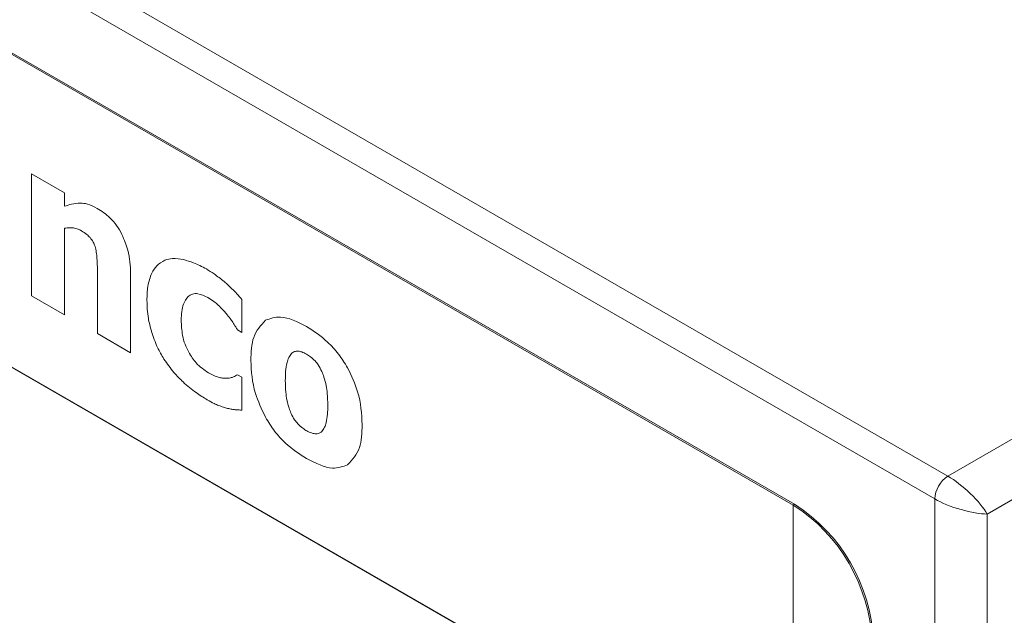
# Model space of a CAD drawing. Header units: millimetres. Extents: x -420 to 420, y -297 to 297.
# Tile 163 of 197: x 247 to 274, y 165 to 181. Entities that reach past the tile are written whole.
import ezdxf

# ---------------------------------------------------------------- set-up
doc = ezdxf.new("R2010")
doc.units = ezdxf.units.MM
doc.header["$MEASUREMENT"] = 0
doc.layers.add('layer 1', color=7, linetype='Continuous')

msp = doc.modelspace()

# ---------------------------------------------------------------- linework, layer by layer
at = {"layer": 'layer 1', "color": 7, "lineweight": 9}
for points in [[(225.8187, 195.9697), (225.8187, 195.9697), (272.3498, 169.1079), (272.3498, 169.1079)], [(271.9945, 168.4927), (271.9945, 168.4927), (225.4636, 195.3545), (225.4636, 195.3545)], [(268.1939, 168.3488), (268.1939, 168.3488), (229.6194, 190.6173), (229.6194, 190.6173)], [(268.1584, 168.3281), (268.1584, 168.3281), (229.7968, 190.4739), (229.7968, 190.4739)], [(261.7647, 163.5287), (261.7647, 163.5287), (236.1905, 178.2923), (236.1905, 178.2923)], [(261.6227, 163.6107), (261.6227, 163.6107), (236.3326, 178.2103), (236.3326, 178.2103)], [(248.4127, 176.7923), (248.4127, 176.7923), (247.5216, 177.3069), (247.5216, 177.3069)], [(247.5216, 177.3069), (247.5216, 177.3069), (247.5216, 174.0038), (247.5216, 174.0038)], [(248.4127, 176.428), (248.4127, 176.428), (248.4127, 176.7923), (248.4127, 176.7923)], [(248.4127, 173.4894), (248.4127, 173.4894), (248.4127, 175.8307), (248.4127, 175.8307)], [(272.3498, 169.1079), (272.3498, 169.1079), (282.3239, 174.8658), (282.3239, 174.8658)], [(249.3047, 174.6128), (249.3047, 174.6128), (249.3047, 172.9744), (249.3047, 172.9744)], [(250.2012, 172.4569), (250.2012, 172.4569), (250.2012, 174.6074), (250.2012, 174.6074)], [(247.5216, 174.0038), (247.5216, 174.0038), (248.4127, 173.4894), (248.4127, 173.4894)], [(253.2188, 173.0078), (253.2188, 173.0078), (253.2188, 173.9029), (253.2188, 173.9029)], [(283.0344, 173.6355), (283.0344, 173.6355), (273.4154, 168.0824), (273.4154, 168.0824)], [(249.3047, 172.9744), (249.3047, 172.9744), (250.2012, 172.4569), (250.2012, 172.4569)], [(253.1024, 173.0751), (253.1024, 173.0751), (253.2188, 173.0078), (253.2188, 173.0078)], [(253.2188, 171.7941), (253.2188, 171.7941), (253.1024, 171.8612), (253.1024, 171.8612)], [(230.1521, 171.6881), (230.1521, 171.6881), (267.8032, 149.9526), (267.8032, 149.9526)], [(253.2188, 170.8991), (253.2188, 170.8991), (253.2188, 171.7941), (253.2188, 171.7941)], [(236.1905, 169.8429), (236.1905, 169.8429), (261.7647, 155.0792), (261.7647, 155.0792)], [(236.3326, 169.7608), (236.3326, 169.7608), (261.6227, 155.1611), (261.6227, 155.1611)], [(272.3498, 169.1079), (272.1384, 168.9727), (272.0061, 168.7433), (271.9945, 168.4927)], [(272.3498, 169.1079), (272.3498, 169.1079), (272.3498, 169.1077), (272.3498, 169.1077)], [(272.9562, 168.6378), (272.9562, 168.6378), (272.9562, 168.6376), (272.9562, 168.6376)], [(271.9945, 168.4927), (271.9945, 168.4927), (271.9945, 168.4927), (271.9945, 168.4927)], [(271.9945, 33.1364), (271.9945, 33.1364), (271.9945, 168.4927), (271.9945, 168.4927)], [(268.1584, 168.3281), (268.1584, 168.3281), (268.1939, 168.3488), (268.1939, 168.3488)], [(270.2896, 164.6368), (270.2211, 166.1406), (269.4264, 167.5171), (268.1584, 168.3281)], [(268.1584, 159.4275), (268.1584, 159.4275), (268.1584, 168.3281), (268.1584, 168.3281)], [(270.3253, 164.6573), (270.2567, 166.161), (269.462, 167.5377), (268.1939, 168.3488)], [(272.705, 168.2027), (272.705, 168.2027), (272.705, 168.2025), (272.705, 168.2025)], [(273.4154, 168.0824), (273.4154, 168.0824), (273.4154, 33.5465), (273.4154, 33.5465)], [(273.4154, 168.0824), (273.4154, 168.0824), (273.4154, 168.0824), (273.4154, 168.0824)], [(273.4154, 168.0824), (273.4154, 168.0824), (273.4154, 168.0824), (273.4154, 168.0824)]]:
    msp.add_open_spline(points, degree=3, dxfattribs=at)
for points, knots in [([(248.8397, 176.5169), (248.7593, 176.511), (248.6789, 176.5052), (248.6034, 176.4883), (248.6034, 176.4883), (248.5374, 176.4739), (248.4749, 176.451), (248.4127, 176.428)], [0, 0, 0, 0, 0.3333333, 0.3333333, 0.3333333, 0.3333333, 1, 1, 1, 1]), ([(249.2996, 176.3718), (249.2084, 176.4185), (249.1173, 176.4654), (249.0308, 176.4891), (249.0308, 176.4891), (248.9654, 176.5072), (248.9025, 176.512), (248.8397, 176.5169)], [0, 0, 0, 0, 0.3333333, 0.3333333, 0.3333333, 0.3333333, 1, 1, 1, 1]), ([(249.9689, 175.6661), (249.9229, 175.7473), (249.8767, 175.8286), (249.8234, 175.9038), (249.8234, 175.9038), (249.7695, 175.98), (249.7083, 176.0499), (249.6452, 176.1103), (249.6452, 176.1103), (249.5342, 176.2167), (249.417, 176.2942), (249.2996, 176.3718)], [0, 0, 0, 0, 0.25, 0.25, 0.25, 0.25, 0.5, 0.5, 0.5, 0.5, 1, 1, 1, 1]), ([(248.4127, 175.8307), (248.4579, 175.839), (248.5029, 175.8477), (248.551, 175.8483), (248.551, 175.8483), (248.5838, 175.8485), (248.6183, 175.8451), (248.6526, 175.8417)], [0, 0, 0, 0, 0.3333333, 0.3333333, 0.3333333, 0.3333333, 1, 1, 1, 1]), ([(248.6526, 175.8417), (248.6938, 175.8329), (248.7352, 175.8242), (248.7773, 175.8076), (248.7773, 175.8076), (248.8093, 175.795), (248.8419, 175.778), (248.8745, 175.7609)], [0, 0, 0, 0, 0.3333333, 0.3333333, 0.3333333, 0.3333333, 1, 1, 1, 1]), ([(248.8745, 175.7609), (248.9231, 175.7314), (248.9717, 175.7021), (249.0183, 175.6627), (249.0183, 175.6627), (249.048, 175.6375), (249.0768, 175.6084), (249.1057, 175.5791)], [0, 0, 0, 0, 0.3333333, 0.3333333, 0.3333333, 0.3333333, 1, 1, 1, 1]), ([(249.1057, 175.5791), (249.1363, 175.5391), (249.167, 175.4991), (249.1905, 175.4555), (249.1905, 175.4555), (249.2097, 175.4192), (249.2243, 175.3806), (249.2387, 175.3418)], [0, 0, 0, 0, 0.3333333, 0.3333333, 0.3333333, 0.3333333, 1, 1, 1, 1]), ([(250.2012, 174.6074), (250.1946, 174.8142), (250.188, 175.0209), (250.1282, 175.2377), (250.1282, 175.2377), (250.0899, 175.3777), (250.0294, 175.5218), (249.9689, 175.6661)], [0, 0, 0, 0, 0.3333333, 0.3333333, 0.3333333, 0.3333333, 1, 1, 1, 1]), ([(249.2387, 175.3418), (249.2518, 175.2885), (249.2651, 175.2353), (249.2737, 175.1834), (249.2737, 175.1834), (249.2829, 175.1276), (249.287, 175.0736), (249.2908, 175.0195)], [0, 0, 0, 0, 0.3333333, 0.3333333, 0.3333333, 0.3333333, 1, 1, 1, 1]), ([(249.2908, 175.0195), (249.2954, 174.9425), (249.2998, 174.8654), (249.3023, 174.7896), (249.3023, 174.7896), (249.3038, 174.7304), (249.3042, 174.6715), (249.3047, 174.6128)], [0, 0, 0, 0, 0.3333333, 0.3333333, 0.3333333, 0.3333333, 1, 1, 1, 1]), ([(251.1341, 174.9669), (251.0546, 174.9234), (250.9748, 174.8803), (250.9115, 174.8137), (250.9115, 174.8137), (250.8592, 174.7588), (250.8181, 174.6886), (250.777, 174.618)], [0, 0, 0, 0, 0.3333333, 0.3333333, 0.3333333, 0.3333333, 1, 1, 1, 1]), ([(251.6438, 174.9812), (251.5396, 174.999), (251.4352, 175.0169), (251.3399, 175.0103), (251.3399, 175.0103), (251.268, 175.0052), (251.201, 174.986), (251.1341, 174.9669)], [0, 0, 0, 0, 0.3333333, 0.3333333, 0.3333333, 0.3333333, 1, 1, 1, 1]), ([(252.2549, 174.7282), (252.1384, 174.7904), (252.0216, 174.8527), (251.9068, 174.8978), (251.9068, 174.8978), (251.8185, 174.9325), (251.7311, 174.9568), (251.6438, 174.9812)], [0, 0, 0, 0, 0.3333333, 0.3333333, 0.3333333, 0.3333333, 1, 1, 1, 1]), ([(250.777, 174.618), (250.735, 174.5029), (250.6929, 174.3876), (250.6712, 174.2564), (250.6712, 174.2564), (250.6516, 174.1382), (250.6487, 174.0072), (250.6457, 173.8762)], [0, 0, 0, 0, 0.3333333, 0.3333333, 0.3333333, 0.3333333, 1, 1, 1, 1]), ([(252.7356, 174.3866), (252.6462, 174.4587), (252.5569, 174.531), (252.4665, 174.5937), (252.4665, 174.5937), (252.3963, 174.6424), (252.3256, 174.6854), (252.2549, 174.7282)], [0, 0, 0, 0, 0.3333333, 0.3333333, 0.3333333, 0.3333333, 1, 1, 1, 1]), ([(253.2188, 173.9029), (253.1296, 174.0026), (253.0404, 174.1023), (252.9476, 174.1929), (252.9476, 174.1929), (252.8781, 174.2608), (252.8069, 174.3237), (252.7356, 174.3866)], [0, 0, 0, 0, 0.3333333, 0.3333333, 0.3333333, 0.3333333, 1, 1, 1, 1]), ([(251.5733, 173.3407), (251.58, 173.4977), (251.5869, 173.6548), (251.6331, 173.7739), (251.6331, 173.7739), (251.6642, 173.8548), (251.7136, 173.9182), (251.7631, 173.9817)], [0, 0, 0, 0, 0.3333333, 0.3333333, 0.3333333, 0.3333333, 1, 1, 1, 1]), ([(251.7631, 173.9817), (251.8004, 174.0077), (251.838, 174.0335), (251.8818, 174.0478), (251.8818, 174.0478), (251.9246, 174.0614), (251.9736, 174.0641), (252.0247, 174.0556), (252.0247, 174.0556), (252.112, 174.0415), (252.2055, 173.9963), (252.2991, 173.9511)], [0, 0, 0, 0, 0.25, 0.25, 0.25, 0.25, 0.5, 0.5, 0.5, 0.5, 1, 1, 1, 1]), ([(250.6457, 173.8762), (250.6504, 173.7168), (250.6553, 173.5573), (250.6839, 173.3898), (250.6839, 173.3898), (250.7039, 173.2722), (250.7357, 173.1506), (250.7675, 173.0291)], [0, 0, 0, 0, 0.3333333, 0.3333333, 0.3333333, 0.3333333, 1, 1, 1, 1]), ([(252.2991, 173.9511), (252.3533, 173.918), (252.4078, 173.8849), (252.461, 173.8443), (252.461, 173.8443), (252.4996, 173.8145), (252.5378, 173.7812), (252.576, 173.7476)], [0, 0, 0, 0, 0.3333333, 0.3333333, 0.3333333, 0.3333333, 1, 1, 1, 1]), ([(252.576, 173.7476), (252.62, 173.7056), (252.664, 173.6635), (252.7062, 173.618), (252.7062, 173.618), (252.7376, 173.5845), (252.7679, 173.5488), (252.7982, 173.5135)], [0, 0, 0, 0, 0.3333333, 0.3333333, 0.3333333, 0.3333333, 1, 1, 1, 1]), ([(252.7982, 173.5135), (252.8317, 173.4713), (252.8655, 173.4294), (252.8977, 173.3855), (252.8977, 173.3855), (252.922, 173.3522), (252.9457, 173.3176), (252.9692, 173.2833)], [0, 0, 0, 0, 0.3333333, 0.3333333, 0.3333333, 0.3333333, 1, 1, 1, 1]), ([(254.9699, 173.1696), (254.7247, 173.2925), (254.4799, 173.4153), (254.2682, 173.4253), (254.2682, 173.4253), (254.1204, 173.4324), (253.9889, 173.3843), (253.8576, 173.3361)], [0, 0, 0, 0, 0.3333333, 0.3333333, 0.3333333, 0.3333333, 1, 1, 1, 1]), ([(251.7761, 172.4711), (251.7411, 172.5427), (251.7062, 172.614), (251.6786, 172.6863), (251.6786, 172.6863), (251.6485, 172.7654), (251.6274, 172.8458), (251.6127, 172.9236), (251.6127, 172.9236), (251.5852, 173.0685), (251.5794, 173.2045), (251.5733, 173.3407)], [0, 0, 0, 0, 0.25, 0.25, 0.25, 0.25, 0.5, 0.5, 0.5, 0.5, 1, 1, 1, 1]), ([(252.9692, 173.2833), (252.9965, 173.2425), (253.0237, 173.2017), (253.05, 173.1601), (253.05, 173.1601), (253.0679, 173.1319), (253.0852, 173.1035), (253.1024, 173.0751)], [0, 0, 0, 0, 0.3333333, 0.3333333, 0.3333333, 0.3333333, 1, 1, 1, 1]), ([(253.8576, 173.3361), (253.7303, 173.2017), (253.6032, 173.067), (253.5375, 172.873), (253.5375, 172.873), (253.4782, 172.6971), (253.4695, 172.4725), (253.4607, 172.2479)], [0, 0, 0, 0, 0.3333333, 0.3333333, 0.3333333, 0.3333333, 1, 1, 1, 1]), ([(256.083, 172.0483), (256.0041, 172.1759), (255.9251, 172.3035), (255.8363, 172.421), (255.8363, 172.421), (255.7451, 172.542), (255.6434, 172.6521), (255.5392, 172.7482), (255.5392, 172.7482), (255.355, 172.9176), (255.1626, 173.0435), (254.9699, 173.1696)], [0, 0, 0, 0, 0.25, 0.25, 0.25, 0.25, 0.5, 0.5, 0.5, 0.5, 1, 1, 1, 1]), ([(250.7675, 173.0291), (250.8166, 172.8842), (250.8659, 172.7394), (250.9328, 172.5993), (250.9328, 172.5993), (250.9834, 172.4932), (251.0443, 172.3897), (251.1052, 172.2863)], [0, 0, 0, 0, 0.3333333, 0.3333333, 0.3333333, 0.3333333, 1, 1, 1, 1]), ([(252.3149, 171.9127), (252.1978, 171.9915), (252.0808, 172.0702), (251.9802, 172.1834), (251.9802, 172.1834), (251.9063, 172.2669), (251.8412, 172.369), (251.7761, 172.4711)], [0, 0, 0, 0, 0.3333333, 0.3333333, 0.3333333, 0.3333333, 1, 1, 1, 1]), ([(254.566, 172.4392), (254.5379, 172.4037), (254.5098, 172.3682), (254.4889, 172.325), (254.4889, 172.325), (254.469, 172.2842), (254.4553, 172.2367), (254.4417, 172.189)], [0, 0, 0, 0, 0.3333333, 0.3333333, 0.3333333, 0.3333333, 1, 1, 1, 1]), ([(254.7478, 172.5002), (254.7109, 172.4998), (254.6739, 172.4992), (254.6423, 172.4878), (254.6423, 172.4878), (254.6141, 172.4776), (254.59, 172.4584), (254.566, 172.4392)], [0, 0, 0, 0, 0.3333333, 0.3333333, 0.3333333, 0.3333333, 1, 1, 1, 1]), ([(254.9699, 172.4163), (254.9261, 172.4395), (254.8825, 172.4628), (254.8399, 172.4776), (254.8399, 172.4776), (254.8088, 172.4882), (254.7784, 172.4942), (254.7478, 172.5002)], [0, 0, 0, 0, 0.3333333, 0.3333333, 0.3333333, 0.3333333, 1, 1, 1, 1]), ([(255.2006, 172.2338), (255.1602, 172.2727), (255.1197, 172.312), (255.0781, 172.3441), (255.0781, 172.3441), (255.0426, 172.3714), (255.0062, 172.3937), (254.9699, 172.4163)], [0, 0, 0, 0, 0.3333333, 0.3333333, 0.3333333, 0.3333333, 1, 1, 1, 1]), ([(251.1052, 172.2863), (251.1926, 172.1599), (251.28, 172.0335), (251.3762, 171.9214), (251.3762, 171.9214), (251.4549, 171.8298), (251.5392, 171.7474), (251.6236, 171.6652)], [0, 0, 0, 0, 0.3333333, 0.3333333, 0.3333333, 0.3333333, 1, 1, 1, 1]), ([(253.4607, 172.2479), (253.4762, 171.9533), (253.4914, 171.6587), (253.5851, 171.3541), (253.5851, 171.3541), (253.6506, 171.1415), (253.7541, 170.9241), (253.8576, 170.7068)], [0, 0, 0, 0, 0.3333333, 0.3333333, 0.3333333, 0.3333333, 1, 1, 1, 1]), ([(254.4417, 172.189), (254.4266, 172.1108), (254.4115, 172.0325), (254.4038, 171.9491), (254.4038, 171.9491), (254.3965, 171.8699), (254.3954, 171.7863), (254.3946, 171.7027)], [0, 0, 0, 0, 0.3333333, 0.3333333, 0.3333333, 0.3333333, 1, 1, 1, 1]), ([(255.3826, 171.9523), (255.3527, 172.0119), (255.3227, 172.0717), (255.2859, 172.1254), (255.2859, 172.1254), (255.2599, 172.1635), (255.2303, 172.1986), (255.2006, 172.2338)], [0, 0, 0, 0, 0.3333333, 0.3333333, 0.3333333, 0.3333333, 1, 1, 1, 1]), ([(252.6148, 171.7843), (252.5626, 171.8002), (252.5101, 171.8162), (252.4571, 171.8393), (252.4571, 171.8393), (252.41, 171.86), (252.3624, 171.8864), (252.3149, 171.9127)], [0, 0, 0, 0, 0.3333333, 0.3333333, 0.3333333, 0.3333333, 1, 1, 1, 1]), ([(253.1024, 171.8612), (253.0833, 171.8507), (253.0643, 171.84), (253.0448, 171.8301), (253.0448, 171.8301), (253.0271, 171.8211), (253.0092, 171.8126), (252.9913, 171.8042)], [0, 0, 0, 0, 0.3333333, 0.3333333, 0.3333333, 0.3333333, 1, 1, 1, 1]), ([(255.5015, 171.5639), (255.4853, 171.6412), (255.4688, 171.7186), (255.4429, 171.7965), (255.4429, 171.7965), (255.4256, 171.8484), (255.4041, 171.9003), (255.3826, 171.9523)], [0, 0, 0, 0, 0.3333333, 0.3333333, 0.3333333, 0.3333333, 1, 1, 1, 1]), ([(256.4781, 170.506), (256.463, 170.8009), (256.4478, 171.096), (256.3543, 171.401), (256.3543, 171.401), (256.2892, 171.6135), (256.1861, 171.831), (256.083, 172.0483)], [0, 0, 0, 0, 0.3333333, 0.3333333, 0.3333333, 0.3333333, 1, 1, 1, 1]), ([(251.6236, 171.6652), (251.7407, 171.5639), (251.8577, 171.4626), (251.9766, 171.3767), (251.9766, 171.3767), (252.0775, 171.3039), (252.1793, 171.2423), (252.2814, 171.1805)], [0, 0, 0, 0, 0.3333333, 0.3333333, 0.3333333, 0.3333333, 1, 1, 1, 1]), ([(252.8362, 171.7644), (252.7982, 171.7632), (252.7604, 171.762), (252.7208, 171.7661), (252.7208, 171.7661), (252.6863, 171.7695), (252.6506, 171.7769), (252.6148, 171.7843)], [0, 0, 0, 0, 0.3333333, 0.3333333, 0.3333333, 0.3333333, 1, 1, 1, 1]), ([(252.9913, 171.8042), (252.965, 171.7941), (252.9386, 171.7839), (252.9109, 171.7771), (252.9109, 171.7771), (252.8868, 171.7712), (252.8615, 171.7678), (252.8362, 171.7644)], [0, 0, 0, 0, 0.3333333, 0.3333333, 0.3333333, 0.3333333, 1, 1, 1, 1]), ([(254.3946, 171.7027), (254.3958, 171.5982), (254.3968, 171.4937), (254.4087, 171.3847), (254.4087, 171.3847), (254.4159, 171.3164), (254.4274, 171.246), (254.439, 171.1757)], [0, 0, 0, 0, 0.3333333, 0.3333333, 0.3333333, 0.3333333, 1, 1, 1, 1]), ([(255.5441, 171.0391), (255.5429, 171.1417), (255.5417, 171.2445), (255.5309, 171.3515), (255.5309, 171.3515), (255.5239, 171.421), (255.5126, 171.4926), (255.5015, 171.5639)], [0, 0, 0, 0, 0.3333333, 0.3333333, 0.3333333, 0.3333333, 1, 1, 1, 1]), ([(252.2814, 171.1805), (252.3441, 171.1448), (252.4068, 171.1089), (252.4693, 171.0788), (252.4693, 171.0788), (252.5079, 171.0603), (252.5463, 171.044), (252.5849, 171.0278)], [0, 0, 0, 0, 0.3333333, 0.3333333, 0.3333333, 0.3333333, 1, 1, 1, 1]), ([(252.5849, 171.0278), (252.6297, 171.0117), (252.6744, 170.9956), (252.7189, 170.9818), (252.7189, 170.9818), (252.7566, 170.9699), (252.7942, 170.9597), (252.8317, 170.9494)], [0, 0, 0, 0, 0.3333333, 0.3333333, 0.3333333, 0.3333333, 1, 1, 1, 1]), ([(254.439, 171.1757), (254.4553, 171.1018), (254.4716, 171.0276), (254.4965, 170.9531), (254.4965, 170.9531), (254.513, 170.9038), (254.5333, 170.8546), (254.5536, 170.8052)], [0, 0, 0, 0, 0.3333333, 0.3333333, 0.3333333, 0.3333333, 1, 1, 1, 1]), ([(255.5025, 170.5598), (255.5158, 170.6344), (255.529, 170.709), (255.5361, 170.7877), (255.5361, 170.7877), (255.5431, 170.8685), (255.5438, 170.9536), (255.5441, 171.0391)], [0, 0, 0, 0, 0.3333333, 0.3333333, 0.3333333, 0.3333333, 1, 1, 1, 1]), ([(252.8317, 170.9494), (252.871, 170.9398), (252.9104, 170.9304), (252.9488, 170.9241), (252.9488, 170.9241), (252.979, 170.9191), (253.009, 170.9163), (253.039, 170.9132)], [0, 0, 0, 0, 0.3333333, 0.3333333, 0.3333333, 0.3333333, 1, 1, 1, 1]), ([(253.039, 170.9132), (253.0745, 170.9105), (253.1102, 170.9076), (253.1459, 170.9049), (253.1459, 170.9049), (253.1702, 170.9028), (253.1945, 170.901), (253.2188, 170.8991)], [0, 0, 0, 0, 0.3333333, 0.3333333, 0.3333333, 0.3333333, 1, 1, 1, 1]), ([(254.5536, 170.8052), (254.5823, 170.7484), (254.611, 170.6913), (254.6462, 170.6402), (254.6462, 170.6402), (254.6736, 170.6008), (254.7045, 170.5649), (254.7354, 170.5289)], [0, 0, 0, 0, 0.3333333, 0.3333333, 0.3333333, 0.3333333, 1, 1, 1, 1]), ([(253.8576, 170.7068), (253.9367, 170.579), (254.0159, 170.4514), (254.1046, 170.3335), (254.1046, 170.3335), (254.1959, 170.2129), (254.2974, 170.1028), (254.4016, 170.0066), (254.4016, 170.0066), (254.5851, 169.8374), (254.7776, 169.7117), (254.9699, 169.5859)], [0, 0, 0, 0, 0.25, 0.25, 0.25, 0.25, 0.5, 0.5, 0.5, 0.5, 1, 1, 1, 1]), ([(254.7354, 170.5289), (254.7782, 170.4869), (254.821, 170.4449), (254.8652, 170.4103), (254.8652, 170.4103), (254.9018, 170.3818), (254.9393, 170.3585), (254.9769, 170.3352)], [0, 0, 0, 0, 0.3333333, 0.3333333, 0.3333333, 0.3333333, 1, 1, 1, 1]), ([(255.38, 170.3189), (255.4085, 170.3549), (255.4371, 170.3909), (255.4583, 170.4349), (255.4583, 170.4349), (255.4767, 170.4726), (255.4895, 170.5163), (255.5025, 170.5598)], [0, 0, 0, 0, 0.3333333, 0.3333333, 0.3333333, 0.3333333, 1, 1, 1, 1]), ([(256.0839, 169.4213), (256.2103, 169.5564), (256.3367, 169.6914), (256.4017, 169.8855), (256.4017, 169.8855), (256.4604, 170.0603), (256.4692, 170.2832), (256.4781, 170.506)], [0, 0, 0, 0, 0.3333333, 0.3333333, 0.3333333, 0.3333333, 1, 1, 1, 1]), ([(254.9769, 170.3352), (255.0187, 170.3143), (255.0605, 170.2936), (255.1007, 170.281), (255.1007, 170.281), (255.1345, 170.2705), (255.167, 170.2657), (255.1997, 170.2608)], [0, 0, 0, 0, 0.3333333, 0.3333333, 0.3333333, 0.3333333, 1, 1, 1, 1]), ([(255.1997, 170.2608), (255.2395, 170.2606), (255.2791, 170.2605), (255.3121, 170.2735), (255.3121, 170.2735), (255.3374, 170.2834), (255.3586, 170.3012), (255.38, 170.3189)], [0, 0, 0, 0, 0.3333333, 0.3333333, 0.3333333, 0.3333333, 1, 1, 1, 1]), ([(254.9699, 169.5859), (255.216, 169.4623), (255.4622, 169.3388), (255.6741, 169.3296), (255.6741, 169.3296), (255.8219, 169.3231), (255.9529, 169.3724), (256.0839, 169.4213)], [0, 0, 0, 0, 0.3333333, 0.3333333, 0.3333333, 0.3333333, 1, 1, 1, 1]), ([(273.4154, 168.0824), (273.3211, 168.2457), (273.1559, 168.4454), (272.9562, 168.6378), (272.9562, 168.6378), (272.7563, 168.8301), (272.5382, 168.999), (272.3498, 169.1079)], [0, 0, 0, 0, 0.3333333, 0.3333333, 0.3333333, 0.3333333, 1, 1, 1, 1]), ([(273.4154, 168.0824), (273.3211, 168.2457), (273.1559, 168.4454), (272.9562, 168.6378), (272.9562, 168.6378), (272.7563, 168.8301), (272.5382, 168.999), (272.3498, 169.1079)], [0, 0, 0, 0, 0.3333333, 0.3333333, 0.3333333, 0.3333333, 1, 1, 1, 1]), ([(273.4154, 168.0824), (273.3211, 168.2457), (273.1559, 168.4454), (272.9562, 168.6378), (272.9562, 168.6378), (272.7563, 168.8301), (272.5382, 168.999), (272.3498, 169.1079)], [0, 0, 0, 0, 0.3333333, 0.3333333, 0.3333333, 0.3333333, 1, 1, 1, 1]), ([(273.4154, 168.0824), (273.3211, 168.2457), (273.1559, 168.4454), (272.9562, 168.6378), (272.9562, 168.6378), (272.7563, 168.8301), (272.5382, 168.999), (272.3498, 169.1079)], [0, 0, 0, 0, 0.3333333, 0.3333333, 0.3333333, 0.3333333, 1, 1, 1, 1]), ([(273.4154, 168.0824), (273.3211, 168.2457), (273.1559, 168.4453), (272.9562, 168.6378), (272.9562, 168.6378), (272.7563, 168.8301), (272.5382, 168.999), (272.3498, 169.1079)], [0, 0, 0, 0, 0.3333333, 0.3333333, 0.3333333, 0.3333333, 1, 1, 1, 1]), ([(273.4154, 168.0824), (273.3211, 168.2457), (273.1559, 168.4453), (272.9562, 168.6378), (272.9562, 168.6378), (272.7563, 168.8301), (272.5382, 168.999), (272.3498, 169.1079)], [0, 0, 0, 0, 0.3333333, 0.3333333, 0.3333333, 0.3333333, 1, 1, 1, 1]), ([(273.4154, 168.0824), (273.3211, 168.2457), (273.1559, 168.4453), (272.9562, 168.6376), (272.9562, 168.6376), (272.7563, 168.8301), (272.5382, 168.999), (272.3498, 169.1079)], [0, 0, 0, 0, 0.3333333, 0.3333333, 0.3333333, 0.3333333, 1, 1, 1, 1]), ([(273.4154, 168.0824), (273.3211, 168.2457), (273.1559, 168.4453), (272.9562, 168.6376), (272.9562, 168.6376), (272.7563, 168.8301), (272.5382, 168.999), (272.3498, 169.1079)], [0, 0, 0, 0, 0.3333333, 0.3333333, 0.3333333, 0.3333333, 1, 1, 1, 1]), ([(273.4154, 168.0824), (273.3211, 168.2457), (273.1559, 168.4453), (272.9562, 168.6376), (272.9562, 168.6376), (272.7563, 168.8301), (272.5382, 168.999), (272.3498, 169.1079)], [0, 0, 0, 0, 0.3333333, 0.3333333, 0.3333333, 0.3333333, 1, 1, 1, 1]), ([(273.4154, 168.0824), (273.3211, 168.2455), (273.1559, 168.4453), (272.9562, 168.6376), (272.9562, 168.6376), (272.7563, 168.8298), (272.5382, 168.999), (272.3498, 169.1079)], [0, 0, 0, 0, 0.3333333, 0.3333333, 0.3333333, 0.3333333, 1, 1, 1, 1]), ([(273.4154, 168.0824), (273.3211, 168.2455), (273.1559, 168.4453), (272.9562, 168.6376), (272.9562, 168.6376), (272.7563, 168.8298), (272.5382, 168.999), (272.3498, 169.1079)], [0, 0, 0, 0, 0.3333333, 0.3333333, 0.3333333, 0.3333333, 1, 1, 1, 1]), ([(273.4154, 168.0824), (273.3211, 168.2455), (273.1559, 168.4453), (272.9562, 168.6376), (272.9562, 168.6376), (272.7563, 168.8298), (272.5382, 168.999), (272.3498, 169.1079)], [0, 0, 0, 0, 0.3333333, 0.3333333, 0.3333333, 0.3333333, 1, 1, 1, 1]), ([(273.4154, 168.0824), (273.3211, 168.2455), (273.1559, 168.4453), (272.9562, 168.6376), (272.9562, 168.6376), (272.7563, 168.8298), (272.5382, 168.999), (272.3498, 169.1079)], [0, 0, 0, 0, 0.3333333, 0.3333333, 0.3333333, 0.3333333, 1, 1, 1, 1]), ([(273.4154, 168.0824), (273.3211, 168.2455), (273.1559, 168.4453), (272.9562, 168.6376), (272.9562, 168.6376), (272.7563, 168.8298), (272.5382, 168.999), (272.3498, 169.1077)], [0, 0, 0, 0, 0.3333333, 0.3333333, 0.3333333, 0.3333333, 1, 1, 1, 1]), ([(273.4154, 168.0824), (273.3211, 168.2455), (273.1559, 168.4453), (272.9562, 168.6376), (272.9562, 168.6376), (272.7563, 168.8298), (272.5382, 168.999), (272.3498, 169.1077)], [0, 0, 0, 0, 0.3333333, 0.3333333, 0.3333333, 0.3333333, 1, 1, 1, 1]), ([(273.4154, 168.0824), (273.3211, 168.2455), (273.1559, 168.4453), (272.9562, 168.6376), (272.9562, 168.6376), (272.7563, 168.8298), (272.5382, 168.999), (272.3498, 169.1077)], [0, 0, 0, 0, 0.3333333, 0.3333333, 0.3333333, 0.3333333, 1, 1, 1, 1]), ([(273.4154, 168.0824), (273.3211, 168.2455), (273.1559, 168.4453), (272.9562, 168.6376), (272.9562, 168.6376), (272.7563, 168.8298), (272.5382, 168.999), (272.3498, 169.1077)], [0, 0, 0, 0, 0.3333333, 0.3333333, 0.3333333, 0.3333333, 1, 1, 1, 1]), ([(273.4154, 168.0824), (273.3211, 168.2455), (273.1559, 168.4453), (272.9562, 168.6376), (272.9562, 168.6376), (272.7563, 168.8298), (272.5382, 168.999), (272.3498, 169.1077)], [0, 0, 0, 0, 0.3333333, 0.3333333, 0.3333333, 0.3333333, 1, 1, 1, 1]), ([(273.4154, 168.0824), (273.3211, 168.2455), (273.1559, 168.4453), (272.9562, 168.6376), (272.9562, 168.6376), (272.7563, 168.8298), (272.5382, 168.999), (272.3498, 169.1077)], [0, 0, 0, 0, 0.3333333, 0.3333333, 0.3333333, 0.3333333, 1, 1, 1, 1]), ([(273.4154, 168.0824), (273.3211, 168.2455), (273.1559, 168.4453), (272.9562, 168.6376), (272.9562, 168.6376), (272.7563, 168.8298), (272.5382, 168.999), (272.3498, 169.1077)], [0, 0, 0, 0, 0.3333333, 0.3333333, 0.3333333, 0.3333333, 1, 1, 1, 1]), ([(273.4154, 168.0824), (273.3211, 168.2455), (273.1559, 168.4453), (272.9562, 168.6376), (272.9562, 168.6376), (272.7563, 168.8298), (272.5382, 168.999), (272.3498, 169.1077)], [0, 0, 0, 0, 0.3333333, 0.3333333, 0.3333333, 0.3333333, 1, 1, 1, 1]), ([(271.9945, 168.4927), (272.183, 168.384), (272.4386, 168.2795), (272.705, 168.2027), (272.705, 168.2027), (272.9715, 168.1257), (273.2271, 168.0826), (273.4154, 168.0824)], [0, 0, 0, 0, 0.3333333, 0.3333333, 0.3333333, 0.3333333, 1, 1, 1, 1]), ([(271.9945, 168.4927), (272.183, 168.384), (272.4386, 168.2795), (272.705, 168.2027), (272.705, 168.2027), (272.9715, 168.1257), (273.2271, 168.0826), (273.4154, 168.0824)], [0, 0, 0, 0, 0.3333333, 0.3333333, 0.3333333, 0.3333333, 1, 1, 1, 1]), ([(271.9945, 168.4927), (272.183, 168.384), (272.4386, 168.2795), (272.705, 168.2027), (272.705, 168.2027), (272.9715, 168.1257), (273.2271, 168.0826), (273.4154, 168.0824)], [0, 0, 0, 0, 0.3333333, 0.3333333, 0.3333333, 0.3333333, 1, 1, 1, 1]), ([(271.9945, 168.4927), (272.183, 168.3838), (272.4386, 168.2795), (272.705, 168.2025), (272.705, 168.2025), (272.9715, 168.1257), (273.2271, 168.0826), (273.4154, 168.0824)], [0, 0, 0, 0, 0.3333333, 0.3333333, 0.3333333, 0.3333333, 1, 1, 1, 1]), ([(271.9945, 168.4927), (272.183, 168.3838), (272.4386, 168.2795), (272.705, 168.2025), (272.705, 168.2025), (272.9715, 168.1257), (273.2271, 168.0826), (273.4154, 168.0824)], [0, 0, 0, 0, 0.3333333, 0.3333333, 0.3333333, 0.3333333, 1, 1, 1, 1]), ([(271.9945, 168.4927), (272.183, 168.3838), (272.4386, 168.2795), (272.705, 168.2025), (272.705, 168.2025), (272.9715, 168.1257), (273.2271, 168.0826), (273.4154, 168.0824)], [0, 0, 0, 0, 0.3333333, 0.3333333, 0.3333333, 0.3333333, 1, 1, 1, 1]), ([(271.9945, 168.4927), (272.183, 168.3838), (272.4386, 168.2795), (272.705, 168.2025), (272.705, 168.2025), (272.9715, 168.1257), (273.2271, 168.0824), (273.4154, 168.0824)], [0, 0, 0, 0, 0.3333333, 0.3333333, 0.3333333, 0.3333333, 1, 1, 1, 1]), ([(271.9945, 168.4927), (272.183, 168.3838), (272.4386, 168.2795), (272.705, 168.2025), (272.705, 168.2025), (272.9715, 168.1257), (273.2271, 168.0824), (273.4154, 168.0824)], [0, 0, 0, 0, 0.3333333, 0.3333333, 0.3333333, 0.3333333, 1, 1, 1, 1]), ([(271.9945, 168.4927), (272.183, 168.3838), (272.4386, 168.2795), (272.705, 168.2025), (272.705, 168.2025), (272.9715, 168.1257), (273.2271, 168.0824), (273.4154, 168.0824)], [0, 0, 0, 0, 0.3333333, 0.3333333, 0.3333333, 0.3333333, 1, 1, 1, 1]), ([(271.9945, 168.4927), (272.183, 168.3838), (272.4386, 168.2795), (272.705, 168.2025), (272.705, 168.2025), (272.9715, 168.1257), (273.2271, 168.0824), (273.4154, 168.0824)], [0, 0, 0, 0, 0.3333333, 0.3333333, 0.3333333, 0.3333333, 1, 1, 1, 1]), ([(271.9945, 168.4927), (272.183, 168.3838), (272.4386, 168.2795), (272.705, 168.2025), (272.705, 168.2025), (272.9715, 168.1257), (273.2271, 168.0824), (273.4154, 168.0824)], [0, 0, 0, 0, 0.3333333, 0.3333333, 0.3333333, 0.3333333, 1, 1, 1, 1]), ([(271.9945, 168.4927), (272.183, 168.3838), (272.4386, 168.2795), (272.705, 168.2025), (272.705, 168.2025), (272.9715, 168.1257), (273.2271, 168.0824), (273.4154, 168.0824)], [0, 0, 0, 0, 0.3333333, 0.3333333, 0.3333333, 0.3333333, 1, 1, 1, 1]), ([(271.9945, 168.4927), (272.183, 168.3838), (272.4386, 168.2795), (272.705, 168.2025), (272.705, 168.2025), (272.9715, 168.1257), (273.2271, 168.0824), (273.4154, 168.0824)], [0, 0, 0, 0, 0.3333333, 0.3333333, 0.3333333, 0.3333333, 1, 1, 1, 1]), ([(271.9945, 168.4927), (272.183, 168.3838), (272.4386, 168.2795), (272.705, 168.2025), (272.705, 168.2025), (272.9715, 168.1255), (273.2271, 168.0824), (273.4154, 168.0824)], [0, 0, 0, 0, 0.3333333, 0.3333333, 0.3333333, 0.3333333, 1, 1, 1, 1]), ([(271.9945, 168.4927), (272.183, 168.3838), (272.4386, 168.2795), (272.705, 168.2025), (272.705, 168.2025), (272.9715, 168.1255), (273.2271, 168.0824), (273.4154, 168.0824)], [0, 0, 0, 0, 0.3333333, 0.3333333, 0.3333333, 0.3333333, 1, 1, 1, 1]), ([(271.9945, 168.4927), (272.183, 168.3838), (272.4386, 168.2795), (272.705, 168.2025), (272.705, 168.2025), (272.9715, 168.1255), (273.2271, 168.0824), (273.4154, 168.0824)], [0, 0, 0, 0, 0.3333333, 0.3333333, 0.3333333, 0.3333333, 1, 1, 1, 1]), ([(271.9945, 168.4927), (272.183, 168.3838), (272.4386, 168.2795), (272.705, 168.2025), (272.705, 168.2025), (272.9715, 168.1255), (273.2271, 168.0824), (273.4154, 168.0824)], [0, 0, 0, 0, 0.3333333, 0.3333333, 0.3333333, 0.3333333, 1, 1, 1, 1]), ([(271.9945, 168.4927), (272.183, 168.3838), (272.4386, 168.2795), (272.705, 168.2025), (272.705, 168.2025), (272.9715, 168.1255), (273.2271, 168.0824), (273.4154, 168.0824)], [0, 0, 0, 0, 0.3333333, 0.3333333, 0.3333333, 0.3333333, 1, 1, 1, 1]), ([(271.9945, 168.4927), (272.183, 168.3838), (272.4386, 168.2795), (272.705, 168.2025), (272.705, 168.2025), (272.9715, 168.1255), (273.2271, 168.0824), (273.4154, 168.0824)], [0, 0, 0, 0, 0.3333333, 0.3333333, 0.3333333, 0.3333333, 1, 1, 1, 1]), ([(271.9945, 168.4927), (272.183, 168.3838), (272.4386, 168.2795), (272.705, 168.2025), (272.705, 168.2025), (272.9715, 168.1255), (273.2271, 168.0824), (273.4154, 168.0824)], [0, 0, 0, 0, 0.3333333, 0.3333333, 0.3333333, 0.3333333, 1, 1, 1, 1]), ([(271.9945, 168.4927), (272.183, 168.3838), (272.4386, 168.2795), (272.705, 168.2025), (272.705, 168.2025), (272.9715, 168.1255), (273.2271, 168.0824), (273.4154, 168.0824)], [0, 0, 0, 0, 0.3333333, 0.3333333, 0.3333333, 0.3333333, 1, 1, 1, 1])]:
    msp.add_open_spline(points, degree=3, knots=knots, dxfattribs=at)

doc.saveas('drawing.dxf')
